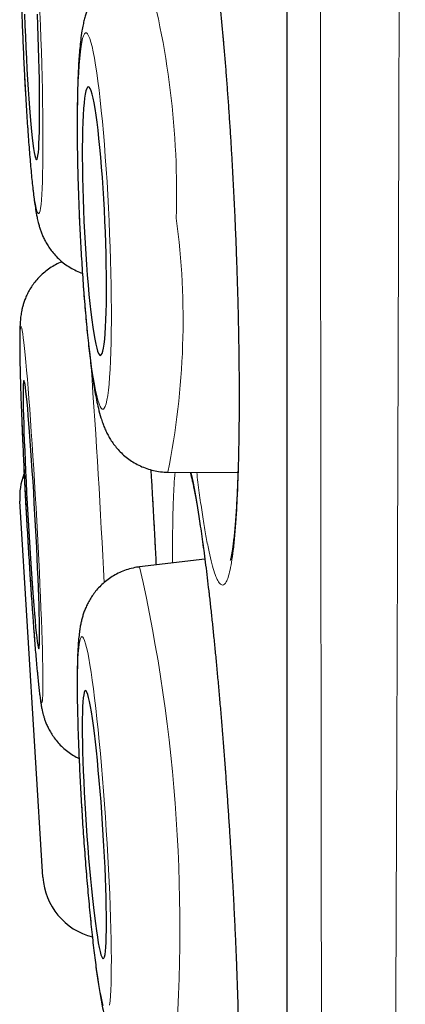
# Model space of a CAD drawing. Header units: millimetres. Extents: x 8 to 869, y 12 to 812.
# Tile 28 of 230: x 180.8 to 182.56, y 784.84 to 789.33. Entities that reach past the tile are written whole.
import ezdxf

# ---------------------------------------------------------------- set-up
doc = ezdxf.new("R2010")
doc.units = ezdxf.units.MM

msp = doc.modelspace()

# ---------------------------------------------------------------- linework, layer by layer
at = {"color": 252, "linetype": 'Continuous', "lineweight": 0}
msp.add_line((182.0178, 811.0119), (182.0178, 777.6163), dxfattribs=at)
at = {"color": 7, "linetype": 'Continuous', "lineweight": 30}
for p, q in [((182.0155, 810.9815), (182.0155, 777.6467)), ((181.4726, 787.2659), (181.7928, 787.2635)), ((180.9027, 785.4188), (180.7971, 787.1335)), ((181.6416, 786.8691), (181.3438, 786.8336)), ((181.3425, 786.8332), (181.3438, 786.8336))]:
    msp.add_line(p, q, dxfattribs=at)
at = {"color": 252, "linetype": 'Continuous', "lineweight": 0, "flags": 128}
for points in [[(180.8064, 789.3624), (180.8086, 789.3025), (180.811, 789.2427), (180.8136, 789.1831), (180.8163, 789.1241), (180.8193, 789.0659), (180.8223, 789.009), (180.8256, 788.9534), (180.8289, 788.8996), (180.8323, 788.8477), (180.8358, 788.798), (180.8394, 788.7508), (180.843, 788.7063), (180.8467, 788.6647), (180.8504, 788.6262), (180.8541, 788.5909), (180.8577, 788.5592), (180.8614, 788.5311), (180.8649, 788.5067), (180.8684, 788.4862), (180.8718, 788.4697), (180.8751, 788.4572), (180.8783, 788.4489), (180.8814, 788.4447), (180.8842, 788.4447), (180.887, 788.4489), (180.8895, 788.4572), (180.8918, 788.4697), (180.894, 788.4862), (180.8959, 788.5067), (180.8976, 788.5311), (180.8991, 788.5592), (180.9003, 788.5909), (180.9013, 788.6262), (180.902, 788.6647), (180.9025, 788.7063), (180.9027, 788.7508), (180.9027, 788.798), (180.9024, 788.8477), (180.9018, 788.8996), (180.901, 788.9534), (180.9, 789.009), (180.8987, 789.0659), (180.8972, 789.1241), (180.8954, 789.1831), (180.8934, 789.2427), (180.8912, 789.3025)], [(180.8912, 789.3025), (180.8888, 789.3624)], [(181.2046, 788.4105), (181.2018, 788.4703), (181.1986, 788.5299), (181.1951, 788.5889), (181.1914, 788.647), (181.1874, 788.704), (181.1831, 788.7595), (181.1786, 788.8133), (181.174, 788.8652), (181.1691, 788.9149), (181.1641, 788.9621), (181.159, 789.0066), (181.1537, 789.0482), (181.1484, 789.0867), (181.143, 789.1219), (181.1377, 789.1536), (181.1323, 789.1817), (181.1269, 789.2061), (181.1216, 789.2266), (181.1163, 789.2431), (181.1112, 789.2555), (181.1062, 789.2639), (181.1013, 789.2681), (181.0966, 789.2681), (181.0921, 789.2639), (181.0879, 789.2555), (181.0838, 789.2431), (181.0801, 789.2266), (181.0766, 789.2061), (181.0734, 789.1817), (181.0705, 789.1536), (181.068, 789.1219), (181.0658, 789.0867), (181.0639, 789.0482), (181.0624, 789.0066), (181.0613, 788.9621), (181.0605, 788.9149), (181.0602, 788.8652), (181.0602, 788.8133), (181.0605, 788.7595), (181.0613, 788.704), (181.0624, 788.647), (181.0639, 788.5889), (181.0657, 788.5299), (181.0679, 788.4703), (181.0704, 788.4105), (181.0733, 788.3506), (181.0764, 788.291), (181.0799, 788.2321), (181.0836, 788.1739), (181.0877, 788.117), (181.0919, 788.0614), (181.0964, 788.0076), (181.1011, 787.9557), (181.1059, 787.9061), (181.1109, 787.8589), (181.116, 787.8144), (181.1213, 787.7728), (181.1266, 787.7343), (181.132, 787.6991), (181.1374, 787.6673), (181.1428, 787.6392), (181.1482, 787.6148), (181.1535, 787.5944), (181.1587, 787.5779), (181.1639, 787.5654), (181.1689, 787.5571), (181.1737, 787.5529), (181.1784, 787.5529), (181.1829, 787.5571), (181.1872, 787.5654), (181.1912, 787.5779), (181.1949, 787.5944), (181.1984, 787.6148), (181.2016, 787.6392), (181.2045, 787.6673), (181.207, 787.6991), (181.2092, 787.7343), (181.2111, 787.7728), (181.2126, 787.8144), (181.2137, 787.8589), (181.2145, 787.9061), (181.2149, 787.9557), (181.2149, 788.0076), (181.2145, 788.0614), (181.2138, 788.117), (181.2127, 788.1739), (181.2112, 788.2321), (181.2093, 788.291), (181.2071, 788.3506), (181.2046, 788.4105)], [(180.8975, 786.2145), (180.899, 786.2167), (180.9002, 786.2231), (180.9012, 786.2335), (180.902, 786.2481), (180.9025, 786.2667), (180.9027, 786.2892), (180.9027, 786.3155), (180.9024, 786.3455), (180.9019, 786.3791), (180.9011, 786.416), (180.9001, 786.4561), (180.8988, 786.4992), (180.8973, 786.5452), (180.8955, 786.5936), (180.8935, 786.6445), (180.8914, 786.6974), (180.889, 786.7521), (180.8864, 786.8084), (180.8836, 786.8659), (180.8807, 786.9245), (180.8777, 786.9838), (180.8744, 787.0435), (180.8711, 787.1034), (180.8677, 787.1631), (180.8642, 787.2224), (180.8606, 787.2809), (180.857, 787.3384), (180.8533, 787.3947), (180.8496, 787.4493), (180.8459, 787.5021), (180.8423, 787.5528), (180.8386, 787.6012), (180.8351, 787.647), (180.8316, 787.69), (180.8282, 787.73), (180.8249, 787.7668), (180.8217, 787.8002), (180.8186, 787.8301), (180.8157, 787.8562), (180.813, 787.8786), (180.8105, 787.897), (180.8081, 787.9114), (180.806, 787.9217), (180.804, 787.9278), (180.8023, 787.9298), (180.8008, 787.9277), (180.7996, 787.9213), (180.7986, 787.9108), (180.7979, 787.8963), (180.7974, 787.8777), (180.7971, 787.8552), (180.7972, 787.8289), (180.7974, 787.7989), (180.798, 787.7653), (180.7988, 787.7284), (180.7998, 787.6883), (180.8011, 787.6451), (180.8026, 787.5992), (180.8043, 787.5507), (180.8063, 787.4999), (180.8085, 787.447), (180.8109, 787.3923), (180.8135, 787.336), (180.8162, 787.2784), (180.8191, 787.2199), (180.8222, 787.1606), (180.8254, 787.1009), (180.8287, 787.041), (180.8321, 786.9813), (180.8357, 786.922), (180.8392, 786.8635), (180.8429, 786.8059), (180.8465, 786.7497), (180.8502, 786.6951), (180.8539, 786.6423), (180.8576, 786.5915), (180.8612, 786.5432), (180.8648, 786.4974), (180.8683, 786.4544), (180.8717, 786.4144), (180.875, 786.3776), (180.8782, 786.3442), (180.8812, 786.3143), (180.8841, 786.2882), (180.8868, 786.2658), (180.8894, 786.2474), (180.8917, 786.233), (180.8939, 786.2227), (180.8958, 786.2165), (180.8975, 786.2145)], [(181.2066, 784.8358), (181.2089, 784.8546), (181.2108, 784.8772), (181.2124, 784.9036), (181.2136, 784.9338), (181.2144, 784.9674), (181.2148, 785.0044), (181.2149, 785.0446), (181.2146, 785.0878), (181.2139, 785.1338), (181.2129, 785.1824), (181.2114, 785.2332), (181.2097, 785.2862), (181.2075, 785.3409), (181.205, 785.3972), (181.2022, 785.4548), (181.1991, 785.5134), (181.1957, 785.5726), (181.192, 785.6323), (181.188, 785.6922), (181.1838, 785.7518), (181.1794, 785.811), (181.1747, 785.8695), (181.1699, 785.9269), (181.1649, 785.9831), (181.1598, 786.0376), (181.1546, 786.0903), (181.1493, 786.1409), (181.1439, 786.1892), (181.1385, 786.2349), (181.1331, 786.2777), (181.1277, 786.3176), (181.1224, 786.3542), (181.1171, 786.3875), (181.112, 786.4172), (181.1069, 786.4432), (181.1021, 786.4654), (181.0973, 786.4836), (181.0928, 786.4979), (181.0885, 786.508), (181.0845, 786.514), (181.0807, 786.5159), (181.0771, 786.5135), (181.0739, 786.507), (181.071, 786.4964), (181.0684, 786.4817), (181.0661, 786.463), (181.0642, 786.4403), (181.0627, 786.4139), (181.0615, 786.3838), (181.0606, 786.3501), (181.0602, 786.3131), (181.0601, 786.2729), (181.0604, 786.2297), (181.0611, 786.1837), (181.0622, 786.1352), (181.0636, 786.0843), (181.0654, 786.0314), (181.0675, 785.9766), (181.07, 785.9203), (181.0728, 785.8627), (181.0759, 785.8042), (181.0793, 785.7449), (181.083, 785.6852), (181.087, 785.6254), (181.0912, 785.5657), (181.0957, 785.5065), (181.1003, 785.448), (181.1051, 785.3906), (181.1101, 785.3345), (181.1152, 785.2799), (181.1204, 785.2272), (181.1258, 785.1766), (181.1311, 785.1283), (181.1365, 785.0827), (181.1419, 785.0398), (181.1473, 785), (181.1526, 784.9633), (181.1579, 784.9301), (181.163, 784.9004), (181.1681, 784.8744), (181.173, 784.8522), (181.1777, 784.8339)]]:
    msp.add_lwpolyline(points, dxfattribs=at)
at = {"color": 7, "linetype": 'Continuous', "lineweight": 30, "flags": 128}
for points in [[(180.8186, 789.3531), (180.8204, 789.3025), (180.8225, 789.252), (180.8247, 789.2017), (180.8271, 789.1522), (180.8297, 789.1037), (180.8323, 789.0565), (180.8352, 789.011), (180.8381, 788.9675), (180.8411, 788.9263), (180.8441, 788.8877), (180.8472, 788.8519), (180.8503, 788.8192), (180.8534, 788.7898), (180.8565, 788.7639), (180.8596, 788.7416), (180.8625, 788.7232), (180.8654, 788.7088), (180.8682, 788.6984), (180.8709, 788.6921), (180.8734, 788.6901), (180.8757, 788.6921), (180.8779, 788.6984), (180.8799, 788.7088), (180.8817, 788.7232), (180.8833, 788.7416), (180.8846, 788.7639), (180.8857, 788.7898), (180.8866, 788.8192), (180.8872, 788.8519), (180.8875, 788.8877), (180.8876, 788.9263), (180.8874, 788.9675), (180.887, 789.011), (180.8864, 789.0565), (180.8854, 789.1037), (180.8843, 789.1522), (180.8829, 789.2017), (180.8812, 789.252), (180.8794, 789.3025)], [(180.8794, 789.3025), (180.8774, 789.3531)], [(181.1854, 788.4105), (181.183, 788.461), (181.1802, 788.5113), (181.1772, 788.5608), (181.1739, 788.6093), (181.1703, 788.6564), (181.1665, 788.7019), (181.1625, 788.7454), (181.1584, 788.7866), (181.1541, 788.8252), (181.1497, 788.861), (181.1452, 788.8937), (181.1407, 788.9231), (181.1361, 788.949), (181.1315, 788.9712), (181.127, 788.9896), (181.1226, 789.0041), (181.1182, 789.0144), (181.114, 789.0207), (181.11, 789.0228), (181.1061, 789.0207), (181.1025, 789.0144), (181.0991, 789.0041), (181.0959, 788.9896), (181.0931, 788.9712), (181.0905, 788.949), (181.0883, 788.9231), (181.0864, 788.8937), (181.0848, 788.861), (181.0836, 788.8252), (181.0828, 788.7866), (181.0824, 788.7454), (181.0823, 788.7019), (181.0826, 788.6564), (181.0833, 788.6093), (181.0843, 788.5608), (181.0858, 788.5113), (181.0875, 788.461), (181.0896, 788.4105), (181.0921, 788.3599), (181.0948, 788.3097), (181.0979, 788.2602), (181.1012, 788.2117), (181.1047, 788.1645), (181.1085, 788.119), (181.1125, 788.0756), (181.1166, 788.0344), (181.1209, 787.9958), (181.1253, 787.96), (181.1298, 787.9273), (181.1344, 787.8979), (181.1389, 787.872), (181.1435, 787.8497), (181.148, 787.8313), (181.1524, 787.8169), (181.1568, 787.8065), (181.161, 787.8002), (181.165, 787.7982), (181.1689, 787.8002), (181.1726, 787.8065), (181.176, 787.8169), (181.1791, 787.8313), (181.182, 787.8497), (181.1845, 787.872), (181.1868, 787.8979), (181.1887, 787.9273), (181.1902, 787.96), (181.1914, 787.9958), (181.1922, 788.0344), (181.1927, 788.0756), (181.1927, 788.119), (181.1924, 788.1645), (181.1917, 788.2117), (181.1907, 788.2602), (181.1893, 788.3097), (181.1875, 788.3599), (181.1854, 788.4105)], [(180.8839, 786.4602), (180.8851, 786.4624), (180.8861, 786.4687), (180.8869, 786.4791), (180.8873, 786.4936), (180.8876, 786.5121), (180.8876, 786.5344), (180.8873, 786.5603), (180.8868, 786.5898), (180.886, 786.6225), (180.8849, 786.6584), (180.8837, 786.697), (180.8822, 786.7382), (180.8804, 786.7817), (180.8785, 786.8272), (180.8764, 786.8743), (180.8741, 786.9228), (180.8716, 786.9724), (180.869, 787.0226), (180.8662, 787.0731), (180.8634, 787.1236), (180.8604, 787.1738), (180.8574, 787.2233), (180.8543, 787.2718), (180.8512, 787.3189), (180.8481, 787.3643), (180.845, 787.4077), (180.8419, 787.4488), (180.8389, 787.4874), (180.836, 787.5231), (180.8331, 787.5557), (180.8304, 787.585), (180.8278, 787.6109), (180.8254, 787.633), (180.8231, 787.6513), (180.821, 787.6657), (180.8191, 787.676), (180.8174, 787.6822), (180.816, 787.6842), (180.8147, 787.682), (180.8137, 787.6757), (180.813, 787.6652), (180.8125, 787.6507), (180.8123, 787.6323), (180.8123, 787.61), (180.8126, 787.584), (180.8131, 787.5546), (180.8139, 787.5218), (180.8149, 787.486), (180.8162, 787.4474), (180.8177, 787.4062), (180.8194, 787.3627), (180.8213, 787.3172), (180.8235, 787.27), (180.8258, 787.2215), (180.8282, 787.172), (180.8308, 787.1218), (180.8336, 787.0713), (180.8365, 787.0207), (180.8394, 786.9706), (180.8424, 786.9211), (180.8455, 786.8726), (180.8486, 786.8255), (180.8517, 786.7801), (180.8548, 786.7367), (180.8579, 786.6956), (180.8609, 786.657), (180.8639, 786.6213), (180.8667, 786.5887), (180.8694, 786.5593), (180.872, 786.5335), (180.8745, 786.5114), (180.8767, 786.4931), (180.8788, 786.4787), (180.8807, 786.4684), (180.8824, 786.4622), (180.8839, 786.4602)], [(181.1781, 785.0472), (181.181, 785.0495), (181.1837, 785.0559), (181.186, 785.0665), (181.1881, 785.0811), (181.1897, 785.0997), (181.191, 785.1221), (181.192, 785.1481), (181.1925, 785.1777), (181.1927, 785.2105), (181.1926, 785.2464), (181.192, 785.2851), (181.1911, 785.3263), (181.1898, 785.3699), (181.1881, 785.4154), (181.1861, 785.4625), (181.1838, 785.511), (181.1812, 785.5606), (181.1782, 785.6107), (181.175, 785.6613), (181.1715, 785.7118), (181.1678, 785.7619), (181.1639, 785.8113), (181.1598, 785.8597), (181.1555, 785.9067), (181.1512, 785.952), (181.1467, 785.9954), (181.1422, 786.0364), (181.1376, 786.0748), (181.1331, 786.1104), (181.1285, 786.1429), (181.1241, 786.1721), (181.1197, 786.1978), (181.1154, 786.2199), (181.1113, 786.238), (181.1074, 786.2523), (181.1037, 786.2624), (181.1002, 786.2685), (181.0969, 786.2704), (181.094, 786.2681), (181.0913, 786.2616), (181.089, 786.251), (181.087, 786.2364), (181.0853, 786.2179), (181.084, 786.1955), (181.0831, 786.1694), (181.0825, 786.1399), (181.0823, 786.1071), (181.0825, 786.0712), (181.083, 786.0325), (181.0839, 785.9912), (181.0852, 785.9477), (181.0869, 785.9022), (181.0889, 785.855), (181.0912, 785.8065), (181.0939, 785.757), (181.0968, 785.7068), (181.1, 785.6563), (181.1035, 785.6058), (181.1072, 785.5557), (181.1111, 785.5062), (181.1152, 785.4578), (181.1195, 785.4108), (181.1239, 785.3655), (181.1283, 785.3222), (181.1328, 785.2812), (181.1374, 785.2427), (181.142, 785.2071), (181.1465, 785.1746), (181.151, 785.1454), (181.1553, 785.1197), (181.1596, 785.0977), (181.1637, 785.0795), (181.1676, 785.0653), (181.1714, 785.0551), (181.1748, 785.0491), (181.1781, 785.0472)]]:
    msp.add_lwpolyline(points, dxfattribs=at)
at = {"color": 252, "linetype": 'Continuous', "lineweight": 0}
for centre, radius, start, end in [((177.6852, 788.5373), 3.8276, 358.2926, 15.8174), ((178.0567, 787.9589), 3.4856, 348.5318, 7.6562), ((141.7671, 784.8996), 39.4583, 2.7038, 4.14143), ((174.1137, 785.1922), 7.4141, 354.81006, 12.79052)]:
    msp.add_arc(centre, radius, start, end, dxfattribs=at)
at = {"color": 7, "linetype": 'Continuous', "lineweight": 30}
for centre, start, end in [((181.0965, 787.152), 159.5999, 183.525), ((181.2022, 785.4373), 183.525, 255.8994)]:
    msp.add_arc(centre, 0.3, start, end, dxfattribs=at)
at = {"color": 252, "linetype": 'Continuous', "lineweight": 0}
for points, knots in [([(182.5563, 812.1494), (182.5563, 812.1485), (182.5563, 812.1468), (182.5563, 812.1328), (182.5563, 812.1103), (182.5563, 812.0787), (182.5563, 812.0381), (182.5563, 811.9886), (182.5563, 811.9303), (182.5563, 811.8631), (182.5563, 811.787), (182.5563, 811.702), (182.5564, 811.6081), (182.5564, 811.514), (182.5564, 811.4221), (182.5565, 811.3344), (182.5565, 811.2419), (182.5565, 811.1335), (182.5566, 811.0073), (182.5566, 810.8609), (182.5566, 810.7057), (182.5566, 810.5417), (182.5565, 810.3691), (182.5565, 810.1892), (182.5564, 810.0022), (182.5564, 809.8086), (182.5563, 809.6069), (182.5562, 809.3973), (182.5562, 809.1799), (182.5561, 808.9743), (182.556, 808.7828), (182.556, 808.607), (182.5559, 808.4272), (182.5559, 808.2285), (182.5558, 808.0098), (182.5557, 807.7698), (182.5556, 807.5239), (182.5555, 807.2719), (182.5554, 807.0142), (182.5552, 806.7506), (182.555, 806.4813), (182.5548, 806.1987), (182.5545, 805.9025), (182.5543, 805.5922), (182.554, 805.2757), (182.5537, 804.953), (182.5534, 804.6244), (182.5531, 804.2924), (182.5529, 803.9573), (182.5526, 803.6193), (182.5522, 803.2762), (182.5519, 802.9281), (182.5516, 802.5751), (182.5513, 802.2486), (182.551, 801.9499), (182.5507, 801.6798), (182.5504, 801.4076), (182.55, 801.1003), (182.5496, 800.7571), (182.549, 800.3772), (182.5485, 799.9935), (182.548, 799.6063), (182.5474, 799.2157), (182.5468, 798.8248), (182.5462, 798.4339), (182.5457, 798.0431), (182.5451, 797.6499), (182.5445, 797.2543), (182.5438, 796.8567), (182.5433, 796.492), (182.5427, 796.1607), (182.5423, 795.8631), (182.5418, 795.5649), (182.5412, 795.2321), (182.5406, 794.8649), (182.5398, 794.4632), (182.539, 794.0608), (182.5382, 793.6579), (182.5374, 793.2547), (182.5365, 792.8521), (182.5356, 792.4505), (182.5347, 792.0499), (182.5338, 791.6499), (182.5329, 791.2506), (182.532, 790.8521), (182.5311, 790.4884), (182.5303, 790.1592), (182.5295, 789.8639), (182.5288, 789.5697), (182.5279, 789.2304), (182.5269, 788.8471), (182.5257, 788.4207), (182.5245, 787.9976), (182.5232, 787.5822), (182.5219, 787.1749), (182.5205, 786.7755), (182.5191, 786.3802), (182.5177, 785.9938), (182.5163, 785.6166), (182.5148, 785.2483), (182.5134, 784.8846), (182.5119, 784.5275), (182.5104, 784.1772), (182.5089, 783.8251), (182.5073, 783.4703), (182.5056, 783.1132), (182.5039, 782.7628), (182.5022, 782.4226), (182.5004, 782.0928), (182.4987, 781.7732), (182.4968, 781.4608), (182.4949, 781.1592), (182.493, 780.8686), (182.4911, 780.5887), (182.4892, 780.316), (182.4873, 780.052), (182.4853, 779.7968), (182.4833, 779.544), (182.4813, 779.2933), (182.4792, 779.0453), (182.4771, 778.8066), (182.475, 778.5796), (182.473, 778.3643), (182.4709, 778.1604), (182.4689, 777.9659), (182.4669, 777.7831), (182.465, 777.612), (182.463, 777.4522), (182.4611, 777.3017), (182.4593, 777.1614), (182.4575, 777.0311), (182.456, 776.9221), (182.4547, 776.831), (182.4536, 776.7553), (182.4526, 776.6846), (182.4515, 776.6114), (182.4504, 776.5381), (182.4494, 776.4672), (182.4484, 776.4053), (182.4476, 776.3527), (182.447, 776.3095), (182.4465, 776.2785), (182.4462, 776.2572), (182.446, 776.2436), (182.4458, 776.235), (182.4458, 776.2339), (182.4458, 776.2334)], [0, 0, 0, 0, 0.0070945, 0.0141898, 0.0212843, 0.0284113, 0.0355392, 0.0426661, 0.0497822, 0.0568992, 0.0640152, 0.0711635, 0.0783127, 0.0854609, 0.0908234, 0.096186, 0.1015546, 0.1069233, 0.1140991, 0.1212758, 0.1284515, 0.135661, 0.1428715, 0.150081, 0.157167, 0.1642538, 0.1713398, 0.1784575, 0.1855761, 0.1926938, 0.1979795, 0.2032652, 0.2085567, 0.2138482, 0.2204309, 0.2270135, 0.2336075, 0.2402014, 0.2468072, 0.253413, 0.2600305, 0.2666479, 0.2738368, 0.2810267, 0.2882156, 0.2954376, 0.3026606, 0.3098827, 0.3169803, 0.3240787, 0.3311763, 0.3383056, 0.3454358, 0.3525651, 0.3578596, 0.3631541, 0.3684545, 0.373755, 0.3809696, 0.3881853, 0.3954, 0.4026485, 0.409898, 0.4171466, 0.4242707, 0.4313957, 0.4385199, 0.4456759, 0.4528329, 0.4599889, 0.4653032, 0.4706176, 0.4759378, 0.481258, 0.488399, 0.4955408, 0.5026818, 0.5098556, 0.5170304, 0.5242042, 0.5313673, 0.5385312, 0.5456943, 0.5528897, 0.5600861, 0.5672816, 0.5726793, 0.5780771, 0.583481, 0.5888849, 0.5968519, 0.6048189, 0.6128059, 0.6207928, 0.6285458, 0.6362988, 0.6440704, 0.651842, 0.6593438, 0.6668456, 0.6743638, 0.681882, 0.6892967, 0.6967153, 0.7046978, 0.7126804, 0.7206826, 0.7286848, 0.7364522, 0.7442196, 0.7520054, 0.7597913, 0.7673068, 0.7748224, 0.7823545, 0.7898866, 0.7973149, 0.8047472, 0.8127653, 0.8207834, 0.8288213, 0.8368592, 0.8446617, 0.8524642, 0.8602854, 0.8681066, 0.8756572, 0.8832078, 0.8907757, 0.8983437, 0.9058083, 0.9132772, 0.918655, 0.9240328, 0.9294169, 0.9348009, 0.9420095, 0.949219, 0.9564276, 0.963671, 0.9709153, 0.9781587, 0.9836155, 0.9890724, 0.9945362, 1, 1, 1, 1]), ([(182.1983, 776.4808), (182.1983, 776.4813), (182.1982, 776.4824), (182.1982, 776.4906), (182.1981, 776.5037), (182.1979, 776.5242), (182.1976, 776.5543), (182.1973, 776.5964), (182.1969, 776.6478), (182.1965, 776.7086), (182.196, 776.7786), (182.1956, 776.8512), (182.1951, 776.924), (182.1947, 776.9947), (182.1942, 777.0705), (182.1937, 777.1641), (182.1931, 777.2784), (182.1924, 777.4171), (182.1917, 777.5666), (182.1909, 777.7253), (182.1902, 777.8927), (182.1894, 778.0683), (182.1886, 778.2538), (182.1878, 778.4468), (182.187, 778.6465), (182.1862, 778.8526), (182.1855, 779.0673), (182.1848, 779.2896), (182.184, 779.5189), (182.1833, 779.7606), (182.1827, 780.0162), (182.182, 780.2864), (182.1813, 780.5654), (182.1807, 780.8504), (182.18, 781.1405), (182.1794, 781.4356), (182.1788, 781.7386), (182.1782, 782.0457), (182.1776, 782.3561), (182.177, 782.6695), (182.1764, 782.9896), (182.1759, 783.3146), (182.1753, 783.644), (182.1748, 783.9857), (182.1743, 784.3414), (182.1738, 784.7117), (182.1733, 785.0881), (182.1729, 785.4668), (182.1724, 785.847), (182.172, 786.2286), (182.1716, 786.6152), (182.1712, 787.0022), (182.1708, 787.3887), (182.1704, 787.7748), (182.17, 788.1647), (182.1696, 788.5565), (182.1692, 788.9496), (182.1688, 789.3534), (182.1684, 789.7696), (182.168, 790.1984), (182.1677, 790.6301), (182.1673, 791.0602), (182.167, 791.4878), (182.1667, 791.9132), (182.1665, 792.3403), (182.1662, 792.7638), (182.166, 793.1832), (182.1657, 793.5986), (182.1655, 794.0146), (182.1652, 794.4292), (182.165, 794.8418), (182.1647, 795.2488), (182.1645, 795.6519), (182.1642, 796.0508), (182.164, 796.4494), (182.1638, 796.8475), (182.1636, 797.2448), (182.1634, 797.6383), (182.1632, 798.0279), (182.1631, 798.4133), (182.1629, 798.7973), (182.1628, 799.1795), (182.1627, 799.5598), (182.1626, 799.9051), (182.1625, 800.2159), (182.1624, 800.4929), (182.1623, 800.7683), (182.1622, 801.074), (182.1621, 801.409), (182.1619, 801.7721), (182.1618, 802.1319), (182.1616, 802.4882), (182.1615, 802.8408), (182.1613, 803.187), (182.1612, 803.5267), (182.1611, 803.8599), (182.161, 804.1888), (182.1609, 804.5132), (182.1609, 804.833), (182.1608, 805.1206), (182.1608, 805.3772), (182.1607, 805.6043), (182.1607, 805.8283), (182.1607, 806.0973), (182.1606, 806.4083), (182.1606, 806.7572), (182.1605, 807.0972), (182.1604, 807.4282), (182.1603, 807.7497), (182.1602, 808.0415), (182.1602, 808.3053), (182.1601, 808.5433), (182.1601, 808.7744), (182.1601, 808.9984), (182.1601, 809.2152), (182.1601, 809.4232), (182.1601, 809.6224), (182.1601, 809.8128), (182.1601, 809.9957), (182.1601, 810.1711), (182.1602, 810.3387), (182.1602, 810.4846), (182.1602, 810.6108), (182.1602, 810.7194), (182.1602, 810.8234), (182.1601, 810.9346), (182.1601, 811.0509), (182.1601, 811.1698), (182.1601, 811.2803), (182.1601, 811.3822), (182.16, 811.4754), (182.1601, 811.5594), (182.1601, 811.6342), (182.1601, 811.6999), (182.1601, 811.7571), (182.1601, 811.8057), (182.1602, 811.8455), (182.1602, 811.8738), (182.1602, 811.8931), (182.1602, 811.9054), (182.1603, 811.9131), (182.1603, 811.9141), (182.1603, 811.9146)], [0, 0, 0, 0, 0.005373, 0.010745, 0.016125, 0.021504, 0.028708, 0.035912, 0.043116, 0.050355, 0.057595, 0.064833, 0.070286, 0.075739, 0.081198, 0.086658, 0.094671, 0.102684, 0.110718, 0.118752, 0.126551, 0.134351, 0.142169, 0.149988, 0.157536, 0.165084, 0.172649, 0.180214, 0.187675, 0.19514, 0.20312, 0.2111, 0.2191, 0.2271, 0.234865, 0.24263, 0.250414, 0.258197, 0.26571, 0.273223, 0.280752, 0.288282, 0.295707, 0.303137, 0.311104, 0.31907, 0.327056, 0.335042, 0.342794, 0.350545, 0.358315, 0.366084, 0.373584, 0.381084, 0.3886, 0.396117, 0.40353, 0.410948, 0.418901, 0.426854, 0.434827, 0.4428, 0.450539, 0.458277, 0.466034, 0.473791, 0.481278, 0.488765, 0.496268, 0.503772, 0.511173, 0.518578, 0.525794, 0.533012, 0.540229, 0.547479, 0.55473, 0.56198, 0.569106, 0.576232, 0.583357, 0.590515, 0.597673, 0.60483, 0.610146, 0.615462, 0.620783, 0.626105, 0.633296, 0.640488, 0.647679, 0.654904, 0.662129, 0.669354, 0.676455, 0.683556, 0.690656, 0.697788, 0.704921, 0.712053, 0.71735, 0.722646, 0.727949, 0.733251, 0.742022, 0.750795, 0.759566, 0.768399, 0.777234, 0.786067, 0.793246, 0.800426, 0.807606, 0.814818, 0.822031, 0.829244, 0.836332, 0.843421, 0.850509, 0.857629, 0.86475, 0.871871, 0.877159, 0.882447, 0.887741, 0.893035, 0.900214, 0.907394, 0.914573, 0.921785, 0.928998, 0.93621, 0.943299, 0.950388, 0.957476, 0.964596, 0.971717, 0.978837, 0.984125, 0.989412, 0.994706, 1, 1, 1, 1]), ([(181.522, 789.9582), (181.5245, 789.9771), (181.5296, 790.0149), (181.5384, 790.0576), (181.5478, 790.0896), (181.5579, 790.1097), (181.5687, 790.1177), (181.58, 790.1137), (181.5918, 790.0979), (181.604, 790.0704), (181.6165, 790.031), (181.6292, 789.9802), (181.642, 789.9186), (181.6549, 789.8466), (181.6677, 789.7642), (181.6803, 789.6724), (181.6928, 789.5719), (181.7049, 789.4634), (181.7165, 789.3474), (181.7277, 789.2249), (181.7383, 789.0968), (181.7483, 788.9641), (181.7575, 788.8276), (181.7659, 788.6881), (181.7735, 788.5469), (181.7802, 788.405), (181.7859, 788.2633), (181.7907, 788.1227), (181.7944, 787.9842), (181.7971, 787.8491), (181.7987, 787.7182), (181.7992, 787.5922), (181.7987, 787.4722), (181.7971, 787.359), (181.7943, 787.2537), (181.7906, 787.1567), (181.7858, 787.0685), (181.7801, 786.9902), (181.7733, 786.9223), (181.7657, 786.865), (181.7572, 786.8188), (181.7485, 786.7859), (181.7397, 786.7647), (181.731, 786.7531), (181.7213, 786.7494), (181.7105, 786.756), (181.6986, 786.7748), (181.6863, 786.8054), (181.6737, 786.8474), (181.661, 786.9009), (181.6481, 786.9654), (181.6353, 787.04), (181.6225, 787.1249), (181.6123, 787.2001), (181.6064, 787.2498), (181.6046, 787.2649)], [0, 0, 0, 0, 0.019221, 0.03851, 0.0578, 0.07702, 0.096241, 0.115531, 0.13482, 0.154041, 0.173261, 0.192551, 0.21184, 0.231061, 0.250282, 0.269571, 0.288861, 0.308081, 0.327302, 0.346592, 0.365881, 0.385102, 0.404322, 0.423612, 0.442901, 0.462122, 0.481343, 0.500632, 0.519922, 0.539142, 0.558363, 0.577653, 0.596942, 0.616163, 0.635383, 0.654673, 0.673962, 0.693183, 0.712404, 0.731693, 0.750983, 0.770203, 0.786226, 0.802268, 0.81829, 0.837511, 0.8568, 0.87609, 0.895311, 0.914531, 0.933821, 0.95311, 0.972331, 0.991552, 1, 1, 1, 1]), ([(181.3953, 787.2766), (181.3974, 787.242), (181.4021, 787.1603), (181.4093, 787.0308), (181.4152, 786.9204), (181.4184, 786.8582), (181.4192, 786.8425)], [0, 0, 0, 0, 0.239417, 0.56553, 0.890483, 1, 1, 1, 1]), ([(181.5003, 787.1912), (181.5015, 787.2121), (181.5031, 787.24), (181.5055, 787.2605), (181.506, 787.2656)], [0, 0, 0, 0, 0.748741, 1, 1, 1, 1]), ([(181.5788, 787.2651), (181.5795, 787.2623), (181.5839, 787.2444), (181.5926, 787.2006), (181.6048, 787.1335), (181.6173, 787.0549), (181.63, 786.9668), (181.6429, 786.8697), (181.6557, 786.7645), (181.6685, 786.6514), (181.6812, 786.5314), (181.6936, 786.4055), (181.7056, 786.2748), (181.7173, 786.1398), (181.7284, 786.0014), (181.739, 785.861), (181.7489, 785.7194), (181.7581, 785.5777), (181.7664, 785.4366), (181.774, 785.2974), (181.7806, 785.161), (181.7863, 785.0286), (181.791, 784.9007), (181.7946, 784.7783), (181.7973, 784.6626), (181.7988, 784.5543), (181.7992, 784.454), (181.7986, 784.3624), (181.7969, 784.2802), (181.7941, 784.2084), (181.7903, 784.1469), (181.7855, 784.0963), (181.78, 784.0593), (181.774, 784.034), (181.7678, 784.0185), (181.7606, 784.0107), (181.7521, 784.0128), (181.7425, 784.0271), (181.7321, 784.053), (181.7212, 784.0904), (181.7097, 784.1395), (181.6978, 784.1997), (181.6855, 784.2703), (181.6729, 784.3511), (181.661, 784.4352), (181.6532, 784.4962), (181.6497, 784.5236)], [0, 0, 0, 0, 0.004303, 0.027877, 0.051368, 0.074858, 0.098433, 0.122007, 0.145497, 0.168988, 0.192562, 0.216137, 0.239627, 0.263118, 0.286692, 0.310266, 0.333757, 0.357247, 0.380822, 0.404396, 0.427887, 0.451377, 0.474952, 0.498526, 0.522016, 0.545507, 0.569081, 0.592656, 0.616146, 0.639637, 0.663211, 0.686785, 0.710276, 0.729855, 0.749458, 0.769037, 0.792527, 0.816102, 0.839676, 0.863167, 0.886657, 0.910231, 0.933806, 0.957296, 0.980787, 1, 1, 1, 1]), ([(181.4946, 786.8515), (181.4946, 786.8527), (181.4941, 786.8893), (181.4943, 786.954), (181.4951, 787.0438), (181.497, 787.1239), (181.4992, 787.1688), (181.5003, 787.1912)], [0, 0, 0, 0, 0.008243, 0.25574, 0.504122, 0.752503, 1, 1, 1, 1])]:
    msp.add_open_spline(points, degree=3, knots=knots, dxfattribs=at)
at = {"color": 7, "linetype": 'Continuous', "lineweight": 30}
for points, knots in [([(181.0891, 790.4707), (181.082, 790.4701), (181.064, 790.4685), (181.036, 790.462), (181.0056, 790.4519), (180.9772, 790.4389), (180.9508, 790.4235), (180.9268, 790.4061), (180.9052, 790.3869), (180.8862, 790.3667), (180.8699, 790.3458), (180.8562, 790.3249), (180.845, 790.3046), (180.8362, 790.2854), (180.8291, 790.2673), (180.8236, 790.2504), (180.8191, 790.2341), (180.8154, 790.2179), (180.8122, 790.2008), (180.8091, 790.1808), (180.8061, 790.155), (180.8035, 790.1247), (180.8014, 790.0907), (180.7998, 790.0561), (180.7986, 790.019), (180.7976, 789.979), (180.797, 789.9372), (180.7966, 789.8934), (180.7965, 789.8477), (180.7966, 789.7999), (180.797, 789.7504), (180.7976, 789.6991), (180.7984, 789.6464), (180.7995, 789.5923), (180.8008, 789.5371), (180.8023, 789.481), (180.804, 789.4242), (180.8059, 789.3669), (180.808, 789.3093), (180.8102, 789.2518), (180.8127, 789.1944), (180.8153, 789.1375), (180.8181, 789.0813), (180.821, 789.0259), (180.824, 788.9717), (180.8272, 788.9187), (180.8305, 788.8673), (180.8339, 788.8176), (180.8373, 788.7697), (180.8409, 788.7239), (180.8446, 788.6802), (180.8483, 788.6388), (180.8521, 788.5996), (180.856, 788.5627), (180.8601, 788.5278), (180.8645, 788.4946), (180.8695, 788.4617), (180.8748, 788.4321), (180.8804, 788.407), (180.8857, 788.3873), (180.8909, 788.3705), (180.8971, 788.3534), (180.9047, 788.3356), (180.9141, 788.3167), (180.9258, 788.2967), (180.9402, 788.2759), (180.9577, 788.2548), (180.9781, 788.2343), (181.0013, 788.2152), (181.0269, 788.198), (181.0545, 788.1837), (181.0737, 788.1751), (181.0839, 788.1722), (181.0839, 788.1722)], [0, 0, 0, 0, 0.006654, 0.016828, 0.026775, 0.03651, 0.046036, 0.055352, 0.06445, 0.073306, 0.081883, 0.090133, 0.098023, 0.105598, 0.113012, 0.120534, 0.128409, 0.137079, 0.147148, 0.159614, 0.176635, 0.20046, 0.220562, 0.239443, 0.25937, 0.278503, 0.29718, 0.315578, 0.33379, 0.351874, 0.369864, 0.387786, 0.405657, 0.423489, 0.441291, 0.459072, 0.476837, 0.49459, 0.512337, 0.530082, 0.547828, 0.565577, 0.583335, 0.601105, 0.618892, 0.636703, 0.654545, 0.672427, 0.690361, 0.708364, 0.726459, 0.744679, 0.763074, 0.781725, 0.800767, 0.820459, 0.841367, 0.865126, 0.882272, 0.892657, 0.901944, 0.910333, 0.918316, 0.926246, 0.93436, 0.942882, 0.951849, 0.961163, 0.970706, 0.980388, 0.990155, 0.999975, 1, 1, 1, 1]), ([(181.6143, 790.0091), (181.6143, 790.0091), (181.6142, 790.0094), (181.6154, 790.0065), (181.6175, 790.0005), (181.6206, 789.9907), (181.6246, 789.9769), (181.6291, 789.9593), (181.6342, 789.9374), (181.6397, 789.9116), (181.6455, 789.8819), (181.6517, 789.848), (181.658, 789.8102), (181.6646, 789.7686), (181.6713, 789.7233), (181.678, 789.6746), (181.6847, 789.6227), (181.6915, 789.5678), (181.6982, 789.5102), (181.7047, 789.45), (181.7112, 789.3876), (181.7175, 789.3233), (181.7237, 789.2572), (181.7296, 789.1896), (181.7353, 789.1206), (181.7409, 789.0499), (181.7463, 788.9773), (181.7515, 788.9029), (181.7565, 788.8271), (181.7613, 788.7503), (181.7658, 788.6727), (181.7701, 788.5948), (181.7741, 788.5167), (181.7778, 788.4386), (181.7812, 788.3604), (181.7843, 788.2822), (181.7871, 788.2043), (181.7896, 788.1269), (181.7918, 788.0502), (181.7937, 787.9744), (181.7952, 787.8995), (181.7964, 787.8262), (181.7973, 787.7546), (181.7978, 787.685), (181.798, 787.6168), (181.7979, 787.5503), (181.7974, 787.4857), (181.7967, 787.4231), (181.7956, 787.3628), (181.7942, 787.3049), (181.7924, 787.2498), (181.7904, 787.1975), (181.7881, 787.1483), (181.7855, 787.1024), (181.7827, 787.06), (181.7797, 787.0213), (181.7765, 786.9864), (181.7732, 786.9556), (181.7699, 786.9289), (181.7666, 786.9066), (181.7636, 786.8892), (181.761, 786.8764), (181.759, 786.868), (181.7576, 786.863), (181.7575, 786.8625), (181.7574, 786.8622)], [0, 0, 0, 0, 0.00443, 0.014573, 0.025736, 0.037901, 0.05099, 0.064874, 0.079454, 0.09414, 0.109437, 0.125222, 0.141406, 0.15791, 0.174667, 0.191619, 0.208714, 0.225904, 0.243148, 0.260406, 0.277633, 0.2948, 0.311884, 0.328863, 0.345726, 0.362528, 0.379657, 0.396873, 0.41415, 0.431462, 0.448777, 0.466062, 0.483291, 0.500433, 0.517648, 0.53489, 0.552131, 0.569376, 0.586627, 0.603891, 0.621169, 0.638449, 0.655457, 0.672461, 0.689523, 0.706635, 0.723787, 0.740967, 0.758159, 0.775339, 0.792487, 0.809577, 0.826583, 0.843476, 0.860222, 0.876779, 0.8931, 0.909124, 0.924764, 0.940025, 0.954855, 0.967611, 0.979534, 0.990518, 1, 1, 1, 1]), ([(181.3678, 789.5805), (181.3577, 789.5792), (181.3369, 789.5767), (181.3062, 789.5686), (181.2762, 789.5575), (181.2482, 789.5436), (181.2224, 789.5274), (181.199, 789.5093), (181.1781, 789.4898), (181.1598, 789.4694), (181.1441, 789.4486), (181.1309, 789.4278), (181.1199, 789.4075), (181.1108, 789.3876), (181.1032, 789.368), (181.0966, 789.3482), (181.0909, 789.3273), (181.0854, 789.3036), (181.0799, 789.2735), (181.075, 789.2385), (181.0709, 789.1996), (181.0677, 789.16), (181.065, 789.1187), (181.0629, 789.0747), (181.0613, 789.0296), (181.0601, 788.9828), (181.0593, 788.9344), (181.0589, 788.8844), (181.0589, 788.8327), (181.0592, 788.7796), (181.0598, 788.7252), (181.0608, 788.6697), (181.0622, 788.6132), (181.0638, 788.556), (181.0658, 788.4983), (181.0681, 788.4402), (181.0708, 788.3821), (181.0737, 788.324), (181.0769, 788.2663), (181.0803, 788.2092), (181.084, 788.1528), (181.088, 788.0974), (181.0922, 788.0432), (181.0966, 787.9904), (181.1013, 787.9391), (181.1061, 787.8895), (181.1112, 787.8417), (181.1164, 787.7959), (181.1219, 787.752), (181.1276, 787.7101), (181.1336, 787.67), (181.1401, 787.6315), (181.1472, 787.5936), (181.1559, 787.5543), (181.1649, 787.5203), (181.1746, 787.491), (181.1828, 787.4696), (181.1919, 787.4493), (181.2022, 787.4292), (181.2144, 787.409), (181.2288, 787.3885), (181.2458, 787.368), (181.2655, 787.348), (181.2879, 787.329), (181.3129, 787.3117), (181.34, 787.2967), (181.3689, 787.2843), (181.3992, 787.2748), (181.4315, 787.2686), (181.4561, 787.2656), (181.4702, 787.2661), (181.4726, 787.2662)], [0, 0, 0, 0, 0.00937, 0.019517, 0.029459, 0.039211, 0.048781, 0.058169, 0.067371, 0.076376, 0.085183, 0.093825, 0.102404, 0.111093, 0.120113, 0.129832, 0.140769, 0.153743, 0.170306, 0.194173, 0.215204, 0.234639, 0.255148, 0.274602, 0.293452, 0.31193, 0.330161, 0.348218, 0.36615, 0.383989, 0.401758, 0.419474, 0.437151, 0.454799, 0.472427, 0.490041, 0.507649, 0.525256, 0.542867, 0.560488, 0.578126, 0.595789, 0.613484, 0.631223, 0.64902, 0.666891, 0.684861, 0.702961, 0.72124, 0.739767, 0.758656, 0.7781, 0.79847, 0.820597, 0.846914, 0.860456, 0.871909, 0.882109, 0.891561, 0.900681, 0.909752, 0.918907, 0.92826, 0.937809, 0.947504, 0.957293, 0.967136, 0.97701, 0.986901, 0.997775, 1, 1, 1, 1]), ([(180.99, 788.2248), (180.9896, 788.2247), (180.9794, 788.2212), (180.9606, 788.2116), (180.9344, 788.1962), (180.9105, 788.1784), (180.8891, 788.1589), (180.8702, 788.1382), (180.8538, 788.1166), (180.8402, 788.0949), (180.8291, 788.0735), (180.8205, 788.0534), (180.8141, 788.035), (180.8094, 788.0184), (180.806, 788.0037), (180.8035, 787.9902), (180.8016, 787.9776), (180.8001, 787.965), (180.7989, 787.9512), (180.7978, 787.9336), (180.797, 787.912), (180.7966, 787.8859), (180.7965, 787.857), (180.7967, 787.8255), (180.7972, 787.7907), (180.7979, 787.754), (180.7988, 787.7149), (180.8, 787.6735), (180.8014, 787.6298), (180.8029, 787.5839), (180.8047, 787.536), (180.8067, 787.4862), (180.8089, 787.4348), (180.8112, 787.3819), (180.8137, 787.3277), (180.8164, 787.2725), (180.8192, 787.2165), (180.8221, 787.1599), (180.8252, 787.1029), (180.8283, 787.0458), (180.8316, 786.9888), (180.8349, 786.9321), (180.8383, 786.8761), (180.8418, 786.8208), (180.8453, 786.7666), (180.8488, 786.7137), (180.8523, 786.6622), (180.8559, 786.6125), (180.8594, 786.5646), (180.8629, 786.5187), (180.8663, 786.4751), (180.8697, 786.4339), (180.8731, 786.3951), (180.8764, 786.3589), (180.8796, 786.3253), (180.8828, 786.2942), (180.886, 786.2654), (180.8894, 786.2382), (180.8926, 786.2155), (180.8959, 786.196), (180.8989, 786.1808), (180.9022, 786.1665), (180.9058, 786.1532), (180.9102, 786.1389), (180.916, 786.1231), (180.9235, 786.1054), (180.9335, 786.0859), (180.9464, 786.0647), (180.9625, 786.0427), (180.9817, 786.0211), (181.0037, 786.0007), (181.0282, 785.9824), (181.0499, 785.9688), (181.0638, 785.9625), (181.0682, 785.9605)], [0, 0, 0, 0, 0.0003743, 0.0102347, 0.0198734, 0.0292892, 0.0384741, 0.0474109, 0.0560677, 0.0643876, 0.0722808, 0.0796443, 0.0864464, 0.0928161, 0.0990328, 0.1054391, 0.1123624, 0.1203374, 0.1301361, 0.1432049, 0.1636951, 0.1842036, 0.2034131, 0.2237551, 0.2431258, 0.262003, 0.2806009, 0.299024, 0.3173304, 0.3355555, 0.3537219, 0.3718451, 0.3899359, 0.4080021, 0.4260497, 0.4440833, 0.4621065, 0.4801223, 0.4981335, 0.5161423, 0.534151, 0.5521611, 0.5701747, 0.5881943, 0.6062226, 0.6242627, 0.6423184, 0.6603944, 0.6784968, 0.6966336, 0.7148159, 0.7330591, 0.7513859, 0.7698305, 0.788448, 0.8073327, 0.8266613, 0.8468151, 0.8688411, 0.8831531, 0.8960593, 0.9043752, 0.9117788, 0.9186222, 0.9253583, 0.9322662, 0.9397541, 0.9479967, 0.9568918, 0.9662105, 0.9757871, 0.9855269, 0.9953719, 1, 1, 1, 1]), ([(181.3952, 787.2767), (181.3961, 787.2609), (181.3986, 787.2188), (181.4025, 787.15), (181.4069, 787.0707), (181.4112, 786.9916), (181.4153, 786.9155), (181.4178, 786.866), (181.419, 786.8425)], [0, 0, 0, 0, 0.109572, 0.291858, 0.473928, 0.655656, 0.836933, 1, 1, 1, 1]), ([(181.5747, 787.2651), (181.5752, 787.2634), (181.5767, 787.2581), (181.58, 787.2454), (181.5843, 787.227), (181.5892, 787.2042), (181.5945, 787.1776), (181.6003, 787.1468), (181.6063, 787.112), (181.6127, 787.0733), (181.6192, 787.0309), (181.626, 786.9849), (181.6329, 786.9356), (181.6399, 786.8833), (181.6469, 786.828), (181.654, 786.7701), (181.661, 786.7098), (181.668, 786.6474), (181.675, 786.5831), (181.6818, 786.5171), (181.6886, 786.4496), (181.6952, 786.3804), (181.7018, 786.3093), (181.7083, 786.2362), (181.7148, 786.1615), (181.7211, 786.0855), (181.7272, 786.0086), (181.7332, 785.9311), (181.7389, 785.8532), (181.7444, 785.7752), (181.7497, 785.697), (181.7548, 785.6187), (181.7597, 785.5404), (181.7643, 785.4624), (181.7687, 785.3849), (181.7728, 785.3081), (181.7766, 785.2321), (181.7801, 785.1573), (181.7833, 785.0842), (181.7862, 785.0128), (181.7887, 784.9429), (181.791, 784.8744), (181.793, 784.8076), (181.7946, 784.7427), (181.7959, 784.6798), (181.7969, 784.6191), (181.7976, 784.561), (181.7979, 784.5055), (181.798, 784.4529), (181.7976, 784.4034), (181.797, 784.3571), (181.7961, 784.3143), (181.7949, 784.275), (181.7934, 784.2396), (181.7917, 784.2082), (181.7898, 784.1808), (181.7878, 784.1574), (181.7858, 784.139), (181.784, 784.1253), (181.7825, 784.1159), (181.7815, 784.1106), (181.7809, 784.1083), (181.7811, 784.1088), (181.7811, 784.1089)], [0, 0, 0, 0, 0.006422, 0.020135, 0.034905, 0.049668, 0.065156, 0.081206, 0.097708, 0.114568, 0.131708, 0.149063, 0.166576, 0.184196, 0.20188, 0.219587, 0.237269, 0.254895, 0.272441, 0.289883, 0.307207, 0.324416, 0.341855, 0.359481, 0.377176, 0.394914, 0.412665, 0.430393, 0.448072, 0.465673, 0.483259, 0.500935, 0.518609, 0.536286, 0.55397, 0.571667, 0.589379, 0.607109, 0.624651, 0.642077, 0.659567, 0.677115, 0.694714, 0.712351, 0.730014, 0.747686, 0.765344, 0.782967, 0.800533, 0.818017, 0.835393, 0.85263, 0.869693, 0.886537, 0.903103, 0.919353, 0.935327, 0.950888, 0.964324, 0.976863, 0.988354, 0.998717, 1, 1, 1, 1]), ([(181.3437, 786.8333), (181.3419, 786.8332), (181.3291, 786.8322), (181.3059, 786.827), (181.2748, 786.8177), (181.2457, 786.8051), (181.2187, 786.7901), (181.1939, 786.7728), (181.1717, 786.7539), (181.1519, 786.7336), (181.1349, 786.7126), (181.1205, 786.6914), (181.1086, 786.6706), (181.099, 786.6505), (181.0913, 786.6314), (181.0851, 786.613), (181.08, 786.595), (181.0758, 786.5768), (181.0721, 786.557), (181.0686, 786.5334), (181.0654, 786.5043), (181.0629, 786.4708), (181.0611, 786.4348), (181.0599, 786.3977), (181.0591, 786.3583), (181.0588, 786.316), (181.0589, 786.2722), (181.0594, 786.2265), (181.0603, 786.179), (181.0615, 786.1297), (181.063, 786.0787), (181.0648, 786.0262), (181.067, 785.9724), (181.0695, 785.9174), (181.0722, 785.8614), (181.0753, 785.8046), (181.0786, 785.7473), (181.0821, 785.6896), (181.0859, 785.6319), (181.09, 785.5742), (181.0942, 785.5169), (181.0987, 785.4602), (181.1033, 785.4042), (181.1081, 785.3493), (181.113, 785.2955), (181.1181, 785.2432), (181.1232, 785.1924), (181.1285, 785.1434), (181.1338, 785.0963), (181.1393, 785.0512), (181.1448, 785.0082), (181.1504, 784.9673), (181.1562, 784.9286), (181.1621, 784.8917), (181.1684, 784.8563), (181.1755, 784.8209), (181.1828, 784.7896), (181.1903, 784.763), (181.1971, 784.7421), (181.204, 784.7235), (181.2119, 784.7051), (181.2212, 784.6865), (181.2323, 784.6673), (181.2457, 784.6474), (181.2618, 784.6272), (181.2808, 784.6071), (181.3026, 784.5878), (181.3271, 784.5702), (181.3538, 784.5547), (181.3823, 784.5418), (181.4123, 784.5318), (181.4444, 784.5249), (181.4733, 784.5213), (181.4917, 784.5218), (181.4983, 784.522)], [0, 0, 0, 0, 0.001667, 0.011793, 0.021694, 0.031388, 0.040883, 0.050184, 0.059286, 0.068175, 0.076828, 0.085217, 0.093339, 0.101254, 0.109123, 0.117165, 0.125665, 0.135069, 0.146021, 0.159629, 0.1784, 0.200612, 0.220358, 0.238931, 0.258516, 0.27734, 0.295711, 0.313797, 0.331692, 0.349451, 0.367112, 0.3847, 0.402234, 0.419725, 0.437186, 0.454623, 0.472044, 0.489455, 0.506861, 0.524265, 0.541673, 0.559089, 0.576517, 0.593965, 0.611438, 0.628945, 0.646496, 0.664106, 0.681791, 0.699577, 0.717499, 0.735611, 0.753996, 0.772794, 0.792264, 0.812957, 0.836372, 0.852233, 0.863692, 0.873837, 0.882928, 0.891456, 0.899825, 0.908233, 0.916888, 0.925864, 0.935118, 0.944564, 0.95413, 0.963768, 0.973448, 0.983153, 0.993941, 1, 1, 1, 1])]:
    msp.add_open_spline(points, degree=3, knots=knots, dxfattribs=at)

doc.saveas('drawing.dxf')
